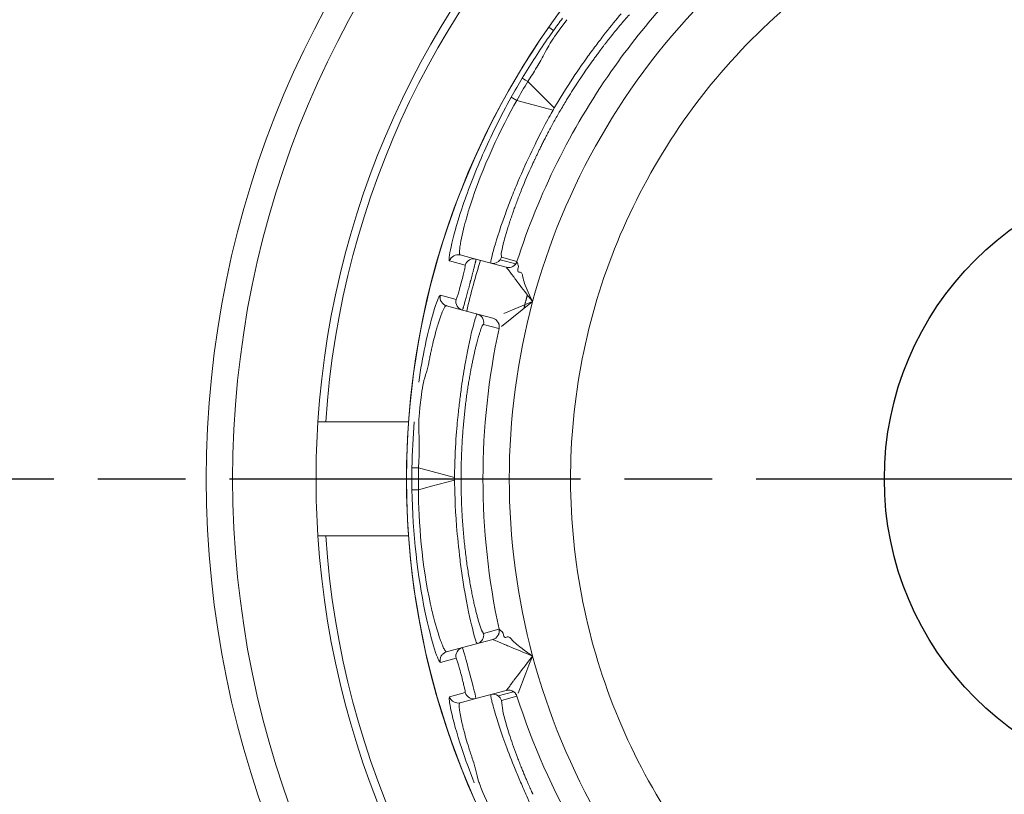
# Model space of a CAD drawing. Extents: x 0 to 283, y 0 to 196.
# Tile 18 of 30: x 225.66 to 231.27, y 93.75 to 98.16. Entities that reach past the tile are written whole.
import ezdxf

# ---------------------------------------------------------------- set-up
doc = ezdxf.new("R2010")
doc.units = 0
doc.linetypes.add('CENTER', pattern=[12, 8, -1, 2, -1])
doc.layers.get('0').update_dxf_attribs({"linetype": 'CONTINUOUS'})
doc.layers.get('DEFPOINTS').update_dxf_attribs({"linetype": 'CONTINUOUS'})
doc.layers.add('CTR', color=7, linetype='CENTER')
doc.layers.add('DIM', color=7, linetype='CONTINUOUS')
doc.layers.add('TANGENT EDGES', color=7, linetype='CONTINUOUS', lineweight=0)
doc.layers.add('VISIBLE', color=255, linetype='CONTINUOUS', lineweight=0)
doc.styles.add('SANSSERIF', font='sanss___.ttf')
doc.dimstyles.new('ISO-25', dxfattribs={"dimtxt": 2.5, "dimasz": 2.5, "dimexe": 1.25, "dimexo": 1, "dimgap": 0.6, "dimtad": 1, "dimdec": 1, "dimzin": 9, "dimdsep": 46, "dimtxsty": 'SANSSERIF', "dimcen": 0.75, "dimadec": 1, "dimazin": 0, "dimtfac": 1, "dimtdec": 1, "dimtmove": 0, "dimatfit": 3, "dimfxl": 1, "dimarcsym": 0})
doc.dimstyles.new('ISO-25$0', dxfattribs={"dimtxt": 2.5, "dimasz": 2.5, "dimexe": 1.25, "dimexo": 1, "dimgap": 0.6, "dimtad": 1, "dimdec": 1, "dimzin": 9, "dimdsep": 46, "dimtxsty": 'SANSSERIF', "dimcen": 0.75, "dimadec": 1, "dimazin": 0, "dimtfac": 1, "dimtdec": 1, "dimtmove": 0, "dimatfit": 3, "dimfxl": 1, "dimarcsym": 0})

# ---------------------------------------------------------------- blocks, each defined once
blk = doc.blocks.new('*D21')
at = {"layer": 'DEFPOINTS', "color": 0, "transparency": 16777216}
for p in [(236.8482, 108.7974), (172.7232, 80.2974), (207.8596, 80.2974)]:
    blk.add_point(p, dxfattribs=at)
at = {"layer": 'DIM', "color": 0, "lineweight": -2, "transparency": 16777216}
for p, q in [((234.8482, 108.7974), (170.2232, 108.7974)), ((172.7232, 103.7974), (172.7232, 85.2974)), ((205.8596, 80.2974), (170.2232, 80.2974))]:
    blk.add_line(p, q, dxfattribs=at)
at = {"layer": 'DIM', "color": 0, "transparency": 16777216}
for points in [[(171.8898, 103.7974), (173.5565, 103.7974), (172.7232, 108.7974)], [(171.8898, 85.2974), (173.5565, 85.2974), (172.7232, 80.2974)]]:
    blk.add_solid(points, dxfattribs=at)
at = {"layer": 'DIM', "color": 0, "transparency": 16777216, "insert": (168.9477, 94.5474), "char_height": 5, "attachment_point": 5, "rotation": 90, "style": 'SANSSERIF'}
blk.add_mtext('57', dxfattribs=at)
blk = doc.blocks.new('*D33')
at = {"color": 0, "lineweight": -2, "transparency": 16777216}
for p, q in [((236.1664, 105.4627), (237.9632, 110.1286)), ((234.3696, 100.7967), (230.3268, 90.2982)), ((215.3142, 51.3134), (228.53, 85.6322))]:
    blk.add_line(p, q, dxfattribs=at)
at = {"color": 0, "transparency": 16777216}
for points in [[(235.3887, 105.7621), (236.9441, 105.1632), (234.3696, 100.7967)], [(227.7523, 85.9317), (229.3076, 85.3327), (230.3268, 90.2982)]]:
    blk.add_solid(points, dxfattribs=at)
at = {"layer": 'DEFPOINTS', "color": 0, "transparency": 16777216}
for p in [(234.3696, 100.7967), (230.3268, 90.2982)]:
    blk.add_point(p, dxfattribs=at)
at = {"color": 0, "transparency": 16777216, "insert": (215.4553, 62.2907), "char_height": 5, "attachment_point": 5, "rotation": 68.939, "style": 'SANSSERIF'}
blk.add_mtext('∅22.5', dxfattribs=at)

msp = doc.modelspace()

# ---------------------------------------------------------------- linework, layer by layer
msp.add_circle((232.3482, 95.5462), 1.7627)
at = {"layer": 'CTR', "ltscale": 0.25}
msp.add_line((220.855, 95.5474), (243.8414, 95.5474), dxfattribs=at)
at = {"layer": 'TANGENT EDGES'}
for p, q in [((228.7012, 98.101), (228.6744, 98.1198)), ((228.7051, 97.6589), (228.5544, 97.8096)), ((228.4604, 97.7209), (228.4922, 97.7019)), ((228.4922, 97.7019), (228.698, 97.6467)), ((228.7051, 97.6589), (228.698, 97.6467)), ((228.4045, 96.8087), (228.4035, 96.8298)), ((228.4045, 96.8087), (228.4926, 96.7851)), ((228.1089, 96.7883), (228.1984, 96.7638)), ((228.3978, 96.7953), (228.4859, 96.7717)), ((228.1461, 96.5689), (228.0564, 96.5924)), ((228.3903, 96.4034), (228.3022, 96.427)), ((227.9316, 95.6096), (228.1374, 95.5545)), ((227.8632, 95.5474), (227.8634, 95.5474)), ((228.0061, 95.5052), (228.1374, 95.5404)), ((228.1374, 95.5545), (228.1374, 95.5404)), ((228.1744, 95.5544), (228.1744, 95.5405)), ((228.299, 95.5474), (228.449, 95.5474)), ((227.9316, 95.4852), (228.0061, 95.5052)), ((228.274, 94.7372), (228.291, 94.6862)), ((228.3022, 94.6678), (228.3903, 94.6914)), ((228.3906, 94.6914), (228.3903, 94.6914)), ((228.3547, 94.6326), (228.3544, 94.6326)), ((228.0564, 94.5024), (228.1461, 94.5259)), ((228.1984, 94.331), (228.1089, 94.3065)), ((228.3856, 94.3118), (228.4737, 94.3355)), ((228.4321, 94.3428), (228.4323, 94.343))]:
    msp.add_line(p, q, dxfattribs=at)
for centre, radius, start, end in [((232.3482, 95.5474), 4.9555, 90, 176.2396), ((232.3482, 95.5474), 4.4848, 0, 145), ((232.3482, 95.5474), 3.8992, 135, 165), ((232.3482, 95.5474), 4.0491, 137.7949, 145), ((232.3482, 95.5474), 4.4848, 145, 180), ((232.3482, 95.5474), 4.0491, 145, 162.2051), ((232.3482, 95.5474), 4.1737, 149.9045, 150.0956), ((228.3569, 96.824), 0.05, 255.0123, 324.9713), ((228.445, 96.8003), 0.05, 255, 325), ((228.4452, 96.8002), 0.05, 255, 342.1871), ((228.445, 96.8003), 0.05, 325, 342.2136), ((228.105, 96.5808), 0.05, 166.6289, 254.9599), ((232.3482, 95.5474), 3.8992, 165, 180), ((228.2534, 96.4376), 0.05, 347.7462, 74.9989), ((228.3415, 96.414), 0.05, 347.7863, 75), ((232.3482, 95.5474), 4.0491, 167.7949, 180), ((232.3482, 95.5474), 4.4848, 180, 325), ((232.3482, 95.5474), 4.0491, 180, 192.2051), ((232.3482, 95.5474), 3.8992, 180, 195), ((232.3482, 95.5474), 4.9555, 183.7604, 270), ((228.3415, 94.6809), 0.05, 285, 12.2035), ((228.3417, 94.6808), 0.05, 285, 12.1871), ((228.2533, 94.6573), 0.05, 285.0157, 359.9623), ((228.1946, 94.538), 0.05, 105, 193.9748), ((232.3482, 95.5474), 3.8992, 195, 225), ((228.2464, 94.3448), 0.05, 196.0252, 285), ((228.445, 94.2945), 0.05, 55, 104.9999), ((228.4452, 94.2947), 0.05, 17.7949, 105), ((228.445, 94.2945), 0.05, 17.766, 55), ((228.1568, 94.3208), 0.05, 196.6289, 284.9599)]:
    msp.add_arc(centre, radius, start, end, dxfattribs=at)
for centre, major_axis, ratio, start_param, end_param in [((228.7699, 97.5647), (-0.5148, -0.7484), 0.100375, -2.487587, -2.351058), ((232.0483, 95.7206), (-2.1072, -3.6497), 0.965926, -1.585559, -1.556034), ((228.5651, 97.8022), (-0.0427, 0.026), 0.015514, -1.30897, -0.033518), ((228.8942, 97.5565), (-0.3793, -0.6517), 0.235943, -1.661147, -1.562096), ((228.8165, 97.6109), (-0.3889, -0.7858), 0.114498, -0.808968, -0.758541), ((227.9445, 95.6094), (-0.05, 0.0005), 0.002598, -1.309003, -0.03403), ((232.0019, 95.5474), (0, -4.2143), 0.965926, -1.585552, -1.556027)]:
    msp.add_ellipse(centre, major_axis=major_axis, ratio=ratio, start_param=start_param, end_param=end_param, dxfattribs=at)
for points, knots in [([(228.1697, 96.8223), (228.1689, 96.8226), (228.1677, 96.8231), (228.1663, 96.8275), (228.1659, 96.8295), (228.1656, 96.834), (228.1655, 96.8358), (228.1655, 96.8399), (228.1656, 96.8434), (228.1661, 96.8511), (228.1668, 96.8588), (228.1687, 96.8729), (228.1698, 96.8805), (228.1712, 96.8891), (228.1722, 96.8951), (228.1724, 96.8961), (228.1814, 96.9448), (228.1942, 96.9941), (228.21, 97.0504), (228.2147, 97.0663), (228.2202, 97.0844), (228.2218, 97.0894), (228.2236, 97.0954), (228.2242, 97.0971), (228.2251, 97.1), (228.2237, 97.0955), (228.2922, 97.314), (228.4051, 97.5516), (228.4922, 97.7019)], [0, 0, 0, 0, 0.0625, 0.0625, 0.09375, 0.09375, 0.109375, 0.109375, 0.125, 0.125, 0.1875, 0.1875, 0.21875, 0.234375, 0.234375, 0.25, 0.25, 0.375, 0.375, 0.4375, 0.4375, 0.46875, 0.46875, 0.484375, 0.484375, 0.5, 0.5, 1, 1, 1, 1]), ([(228.698, 97.6467), (228.6709, 97.5989), (228.6275, 97.5193), (228.5515, 97.3603), (228.5245, 97.3009), (228.4848, 97.2069), (228.4717, 97.1748), (228.4527, 97.1266), (228.4465, 97.1105), (228.4345, 97.0785), (228.4269, 97.0577), (228.3611, 96.8742), (228.3391, 96.7769), (228.3439, 96.7756)], [0, 0, 0, 0, 0.25, 0.25, 0.375, 0.375, 0.4375, 0.4375, 0.46875, 0.46875, 0.5, 0.5, 1, 1, 1, 1]), ([(228.4144, 96.8831), (228.4175, 96.8958), (228.4213, 96.91), (228.4258, 96.9258), (228.428, 96.9336), (228.4304, 96.9419), (228.433, 96.9505), (228.4355, 96.9591), (228.4383, 96.9681), (228.4412, 96.9775), (228.4426, 96.9821), (228.4441, 96.9869), (228.4457, 96.9918), (228.4472, 96.9966), (228.4488, 97.0016), (228.4505, 97.0066), (228.4521, 97.0116), (228.4538, 97.0168), (228.4555, 97.022), (228.4572, 97.0272), (228.459, 97.0325), (228.4608, 97.0379), (228.4645, 97.0486), (228.4683, 97.0597), (228.4724, 97.0712)], [-0.75, -0.75, -0.75, -0.75, -0.6785714, -0.6785714, -0.6785714, -0.6428571, -0.6428571, -0.6428571, -0.6071429, -0.6071429, -0.6071429, -0.5892857, -0.5892857, -0.5892857, -0.5714286, -0.5714286, -0.5714286, -0.5535714, -0.5535714, -0.5535714, -0.5357143, -0.5357143, -0.5357143, -0.5, -0.5, -0.5, -0.5]), ([(227.9767, 96.1544), (227.9793, 96.1632), (227.9819, 96.1727), (227.9856, 96.1876), (227.9868, 96.1926), (227.9892, 96.203), (227.9912, 96.213), (227.9917, 96.2152), (227.9928, 96.2211), (227.9957, 96.2361), (227.9969, 96.2421), (227.9997, 96.256), (228.0022, 96.2681), (228.0068, 96.2901), (228.0118, 96.3118), (228.0202, 96.346), (228.0247, 96.3633), (228.0318, 96.389), (228.0342, 96.3975), (228.0379, 96.4101), (228.0392, 96.4142), (228.0417, 96.4224), (228.0419, 96.423), (228.0822, 96.5503), (228.0898, 96.5332), (228.0921, 96.5325)], [0.4375, 0.4375, 0.4375, 0.4375, 0.46875, 0.46875, 0.484375, 0.484375, 0.5, 0.5, 0.53125, 0.53125, 0.546875, 0.546875, 0.5625, 0.5625, 0.625, 0.625, 0.6875, 0.6875, 0.71875, 0.71875, 0.734375, 0.734375, 0.75, 0.75, 0.9999558, 0.9999558, 0.9999558, 0.9999558]), ([(228.2663, 96.4859), (228.2659, 96.486), (228.2653, 96.4859), (228.2635, 96.4826), (228.2627, 96.481), (228.2612, 96.4771), (228.2606, 96.4756), (228.2593, 96.472), (228.2582, 96.4688), (228.2542, 96.4565), (228.2484, 96.4367), (228.2304, 96.3676), (228.2145, 96.2968), (228.1915, 96.1686), (228.1838, 96.1213), (228.1732, 96.0451), (228.168, 96.0056), (228.1632, 95.9645), (228.16, 95.9367), (228.1579, 95.9164), (228.1505, 95.8445), (228.139, 95.7289), (228.1374, 95.5545)], [0, 0, 0, 0, 0.0625, 0.0625, 0.09375, 0.09375, 0.109375, 0.109375, 0.125, 0.125, 0.25, 0.25, 0.5, 0.5, 0.625, 0.625, 0.6875, 0.71875, 0.71875, 0.75, 0.75, 1, 1, 1, 1]), ([(228.3022, 96.427), (228.3008, 96.4269), (228.299, 96.425), (228.2969, 96.4213), (228.2958, 96.4194), (228.2946, 96.4171), (228.2934, 96.4143), (228.2921, 96.4115), (228.2908, 96.4083), (228.2894, 96.4046), (228.2879, 96.4009), (228.2864, 96.3967), (228.2848, 96.392), (228.2832, 96.3874), (228.2815, 96.3823), (228.2798, 96.3767), (228.278, 96.3711), (228.2762, 96.3651), (228.2743, 96.3586)], [0, 0, 0, 0, 0.0714286, 0.0714286, 0.0714286, 0.1071429, 0.1071429, 0.1071429, 0.1428571, 0.1428571, 0.1428571, 0.1785714, 0.1785714, 0.1785714, 0.2142857, 0.2142857, 0.2142857, 0.25, 0.25, 0.25, 0.25]), ([(228.1374, 95.5404), (228.1378, 95.4854), (228.14, 95.3948), (228.1537, 95.2191), (228.1601, 95.1541), (228.1726, 95.0529), (228.1773, 95.0185), (228.185, 94.9673), (228.1877, 94.9502), (228.1933, 94.9165), (228.1971, 94.8947), (228.2319, 94.7029), (228.2615, 94.6077), (228.2663, 94.609)], [0, 0, 0, 0, 0.25, 0.25, 0.375, 0.375, 0.4375, 0.4375, 0.46875, 0.46875, 0.5, 0.5, 1, 1, 1, 1]), ([(228.0921, 94.5623), (228.0912, 94.5621), (228.0899, 94.562), (228.0866, 94.565), (228.0852, 94.5666), (228.0826, 94.5704), (228.0817, 94.5718), (228.0797, 94.5754), (228.078, 94.5785), (228.0745, 94.5854), (228.0713, 94.5924), (228.0659, 94.6055), (228.063, 94.6127), (228.06, 94.6209), (228.0579, 94.6266), (228.0575, 94.6275), (228.0409, 94.6742), (228.0273, 94.7233), (228.0129, 94.7799), (228.0091, 94.7961), (228.0048, 94.8145), (228.0036, 94.8196), (228.0022, 94.8257), (228.0018, 94.8275), (228.0012, 94.8305), (228.0022, 94.8259), (227.9523, 95.0494), (227.9313, 95.3115), (227.9316, 95.4852)], [0, 0, 0, 0, 0.0625, 0.0625, 0.09375, 0.09375, 0.109375, 0.109375, 0.125, 0.125, 0.1875, 0.1875, 0.21875, 0.234375, 0.234375, 0.25, 0.25, 0.375, 0.375, 0.4375, 0.4375, 0.46875, 0.46875, 0.484375, 0.484375, 0.5, 0.5, 1, 1, 1, 1]), ([(228.0921, 94.5623), (228.0842, 94.5602), (228.0726, 94.5534), (228.0609, 94.5397), (228.0559, 94.526), (228.055, 94.5168), (228.055, 94.514)], [-0.0000019, -0.0000019, -0.0000019, -0.0000019, 0.2504753, 0.5052864, 0.7600976, 0.8652535, 0.8652535, 0.8652535, 0.8652535]), ([(228.2589, 93.8873), (228.2568, 93.8963), (228.2543, 93.9058), (228.25, 93.9205), (228.2485, 93.9255), (228.2453, 93.9357), (228.2422, 93.9454), (228.2415, 93.9475), (228.2395, 93.9532), (228.2345, 93.9676), (228.2325, 93.9734), (228.228, 93.9868), (228.2241, 93.9985), (228.2171, 94.0199), (228.2106, 94.0412), (228.2008, 94.075), (228.196, 94.0923), (228.1893, 94.1181), (228.1872, 94.1267), (228.1841, 94.1394), (228.1831, 94.1436), (228.1812, 94.152), (228.181, 94.1525), (228.1523, 94.283), (228.1675, 94.2719), (228.1697, 94.2725)], [0.4375, 0.4375, 0.4375, 0.4375, 0.46875, 0.46875, 0.484375, 0.484375, 0.5, 0.5, 0.53125, 0.53125, 0.546875, 0.546875, 0.5625, 0.5625, 0.625, 0.625, 0.6875, 0.6875, 0.71875, 0.71875, 0.734375, 0.734375, 0.75, 0.75, 0.9999558, 0.9999558, 0.9999558, 0.9999558])]:
    msp.add_open_spline(points, degree=3, knots=knots, dxfattribs=at)
for points in [[(228.1791, 97.0856), (228.1486, 96.993), (228.1287, 96.9198), (228.1176, 96.8692)], [(228.1176, 96.8692), (228.1065, 96.8184), (228.1041, 96.7903), (228.1089, 96.7883)], [(228.1089, 96.7883), (228.1163, 96.813), (228.1449, 96.829), (228.1697, 96.8223)], [(227.9685, 94.7949), (227.9885, 94.6995), (228.0078, 94.6262), (228.0235, 94.5768)], [(228.0235, 94.5768), (228.0393, 94.5272), (228.0513, 94.5018), (228.0564, 94.5024)]]:
    msp.add_open_spline(points, degree=3, dxfattribs=at)
at = {"layer": 'VISIBLE'}
for p, q in [((228.7336, 98.1027), (228.7775, 98.1616)), ((228.7012, 98.101), (228.6755, 98.0648)), ((228.1697, 96.8223), (228.2593, 96.7983)), ((228.2593, 96.7983), (228.4321, 96.752)), ((228.4323, 96.7519), (228.4321, 96.752)), ((228.4928, 96.7849), (228.4926, 96.7851)), ((228.4968, 96.7708), (228.4928, 96.7849)), ((228.4982, 96.7678), (228.4968, 96.7708)), ((228.5003, 96.7649), (228.4982, 96.7678)), ((228.4984, 96.7431), (228.5012, 96.7539)), ((228.5012, 96.7539), (228.5003, 96.7649)), ((228.5116, 96.7236), (228.5039, 96.7249)), ((228.5179, 96.7198), (228.5116, 96.7236)), ((228.1571, 96.5997), (228.1461, 96.5689)), ((228.5649, 96.5932), (228.557, 96.6108)), ((228.5818, 96.5566), (228.5649, 96.5932)), ((228.0921, 96.5326), (228.092, 96.5326)), ((228.0921, 96.5325), (228.0921, 96.5325)), ((228.0921, 96.5325), (228.1817, 96.5085)), ((228.4043, 96.4153), (228.5818, 96.5566)), ((228.5818, 96.5566), (228.4182, 96.4889)), ((228.1817, 96.5085), (228.3544, 96.4623)), ((228.3544, 96.4623), (228.3547, 96.4623)), ((228.3903, 96.4034), (228.3906, 96.4035)), ((227.9402, 95.9531), (227.9488, 96.026)), ((227.3588, 95.8724), (227.3706, 95.8724)), ((227.3706, 95.8724), (227.4034, 95.8724)), ((227.4034, 95.8724), (227.875, 95.8724)), ((227.9316, 95.4852), (227.8945, 95.4854)), ((227.4034, 95.2224), (227.3588, 95.2224)), ((227.875, 95.2224), (227.4034, 95.2224)), ((228.291, 94.6862), (228.3022, 94.6678)), ((228.4011, 94.6812), (228.3906, 94.6914)), ((228.4039, 94.6793), (228.4011, 94.6812)), ((228.407, 94.6779), (228.4039, 94.6793)), ((228.4134, 94.6688), (228.407, 94.6779)), ((228.4164, 94.658), (228.4134, 94.6688)), ((228.3544, 94.6326), (228.1817, 94.5863)), ((228.4375, 94.6477), (228.4302, 94.645)), ((228.4449, 94.6476), (228.4375, 94.6477)), ((228.0921, 94.5623), (228.1817, 94.5863)), ((228.5818, 94.5382), (228.5332, 94.5727)), ((228.1462, 94.5261), (228.1553, 94.5007)), ((228.561, 94.4859), (228.5818, 94.5382)), ((228.5433, 94.4408), (228.561, 94.4859)), ((228.4987, 94.3271), (228.5433, 94.4408)), ((228.2593, 94.2965), (228.4321, 94.3428)), ((228.1697, 94.2725), (228.2593, 94.2965)), ((228.4926, 94.3098), (228.4045, 94.2861)), ((228.4138, 94.2142), (228.4045, 94.2861)), ((228.4926, 94.3098), (228.4928, 94.31)), ((228.1697, 94.2725), (228.1697, 94.2725)), ((228.4367, 94.132), (228.4138, 94.2142)), ((228.328, 93.6948), (228.2989, 93.7622))]:
    msp.add_line(p, q, dxfattribs=at)
for radius in [5.625, 5.475]:
    msp.add_circle((232.3482, 95.5474), radius, dxfattribs=at)
for centre, radius, start, end in [((232.3482, 95.5474), 5, 90, 176.2731), ((232.3482, 95.5474), 4.485, 0, 180), ((232.3429, 95.5542), 3.5415, 122.4864, 133.7636), ((232.3417, 95.553), 3.5415, 133.7364, 145.0136), ((232.3563, 95.5426), 4.4635, 149.199, 150.7904), ((232.3407, 95.5516), 3.5415, 144.9864, 156.2636), ((232.34, 95.5501), 3.5415, 156.2364, 167.5136), ((228.2464, 96.75), 0.05, 75, 163.9748), ((228.3575, 96.8236), 0.0493, 324.9242, 342.4094), ((232.3482, 95.5474), 4.25, 162.9774, 164.9125), ((232.339, 95.549), 4.2408, 164.9008, 167.0155), ((228.1946, 96.5568), 0.05, 166.0249, 255), ((228.3417, 96.414), 0.05, 347.7949, 75), ((232.3397, 95.5484), 3.5415, 167.4864, 178.7636), ((232.3482, 95.5474), 5, 176.2731, 183.7269), ((232.3396, 95.5468), 3.5415, 178.7364, 190.0136), ((232.3485, 95.5474), 4.4544, 179.1967, 180), ((232.3482, 95.5474), 4.485, 180, 0), ((232.3567, 95.5474), 4.4626, 180, 180.7967), ((232.3482, 95.5474), 5, 183.7269, 270), ((232.3399, 95.5451), 3.5415, 189.9864, 201.2636), ((228.2535, 94.6572), 0.0498, 0.0597, 12.2873), ((228.1032, 94.514), 0.0482, 180, 193.884), ((228.3569, 94.2709), 0.05, 55.0001, 105.0148), ((228.3568, 94.2709), 0.0501, 17.7883, 54.954), ((232.3482, 95.5474), 4.0491, 197.7949, 222.2051), ((232.3405, 95.5435), 3.5415, 201.2364, 212.5136)]:
    msp.add_arc(centre, radius, start, end, dxfattribs=at)
for centre, major_axis, ratio, start_param, end_param in [((228.8602, 97.6139), (-0.3827, -0.6254), 0.164305, -2.015082, -1.943965), ((228.8825, 97.5439), (-0.4428, -0.748), 0.201562, -1.945035, -1.81988), ((228.896, 97.5491), (-0.4141, -0.7087), 0.223388, -1.821945, -1.793509), ((228.896, 97.5491), (-0.4141, -0.7087), 0.223388, -1.793509, -1.66011), ((228.8483, 97.5673), (-0.4017, -0.7412), 0.161988, -1.16458, -0.958963), ((228.8201, 97.5767), (-0.3839, -0.7423), 0.133705, -0.962803, -0.859634), ((228.8131, 97.5818), (-0.3795, -0.7462), 0.125762, -0.860083, -0.808097), ((228.7476, 97.756), (-0.3425, -0.9466), 0.043389, -0.381732, -0.192908), ((228.1737, 96.6703), (0.0247, 0.0934), 0.033351, -0.762043, -0.375301), ((228.1717, 96.6676), (0.0258, 0.0964), 0.044788, -1.542071, -1.147399), ((228.1725, 96.6644), (0.0265, 0.1019), 0.029173, -1.14064, -0.765411), ((228.1713, 96.6665), (0.027, 0.1009), 0.043834, 4.323113, 4.751381), ((228.1717, 96.6628), (0.0251, 0.0924), 0.03436, 3.96988, 4.325416), ((228.8044, 93.4283), (0.3891, -0.8544), 0.085523, -2.576395, -2.37617)]:
    msp.add_ellipse(centre, major_axis=major_axis, ratio=ratio, start_param=start_param, end_param=end_param, dxfattribs=at)
for points in [[(228.752, 98.17), (228.7352, 98.1477), (228.7182, 98.1247), (228.7012, 98.101)], [(228.6755, 98.0648), (228.6225, 97.9893), (228.5714, 97.9104), (228.5224, 97.8282)], [(228.6484, 97.966), (228.6702, 98.0076), (228.6799, 98.0243), (228.6891, 98.0388)], [(228.8972, 97.9533), (228.8643, 97.9078), (228.7964, 97.8141), (228.7051, 97.6589)], [(228.5544, 97.8096), (228.5727, 97.837), (228.5896, 97.8633), (228.6049, 97.8887)], [(228.4604, 97.7209), (228.3991, 97.6112), (228.3441, 97.4991), (228.2969, 97.3913)], [(228.2969, 97.3913), (228.2494, 97.2828), (228.2096, 97.1786), (228.1791, 97.0856)], [(228.5039, 96.7249), (228.4952, 96.7256), (228.4962, 96.7341), (228.4984, 96.7431)], [(228.5248, 96.7031), (228.5231, 96.7114), (228.521, 96.7165), (228.5179, 96.7198)], [(228.5364, 96.6604), (228.5323, 96.6715), (228.5282, 96.6859), (228.5248, 96.7031)], [(228.557, 96.6108), (228.5495, 96.6271), (228.5405, 96.6493), (228.5364, 96.6604)], [(228.0564, 96.5924), (228.0461, 96.5936), (228.0074, 96.4853), (227.9691, 96.3025)], [(227.9691, 96.3025), (227.9562, 96.2411), (227.944, 96.1719), (227.9333, 96.0973)], [(227.9595, 96.0942), (227.9632, 96.1096), (227.9714, 96.1367), (227.9767, 96.1544)], [(227.9488, 96.026), (227.9522, 96.0528), (227.9561, 96.0794), (227.9595, 96.0942)], [(227.9077, 95.8722), (227.9005, 95.7872), (227.8958, 95.6989), (227.8945, 95.6099)], [(227.9348, 95.7921), (227.9329, 95.8389), (227.933, 95.8583), (227.9336, 95.8755)], [(227.9316, 95.6096), (227.9337, 95.6425), (227.9352, 95.6737), (227.9358, 95.7034)], [(227.8945, 95.4854), (227.898, 95.2342), (227.9286, 94.9861), (227.9685, 94.7949)], [(228.4302, 94.645), (228.4223, 94.6412), (228.4189, 94.6492), (228.4164, 94.658)], [(228.4592, 94.6365), (228.4536, 94.6429), (228.4492, 94.6463), (228.4449, 94.6476)], [(228.4906, 94.6054), (228.4815, 94.613), (228.4707, 94.6234), (228.4592, 94.6365)], [(228.5332, 94.5727), (228.5186, 94.5831), (228.4997, 94.5978), (228.4906, 94.6054)], [(228.1924, 94.3631), (228.1967, 94.3445), (228.1993, 94.3317), (228.1984, 94.331)], [(228.1089, 94.3065), (228.1042, 94.3044), (228.1069, 94.2753), (228.1181, 94.2245)], [(228.1181, 94.2245), (228.1293, 94.1735), (228.1491, 94.1007), (228.1782, 94.0117)], [(228.1782, 94.0117), (228.1977, 93.9524), (228.2215, 93.8868), (228.2494, 93.8172)], [(228.2741, 93.8266), (228.2695, 93.8418), (228.2632, 93.8693), (228.2589, 93.8873)], [(228.2989, 93.7622), (228.2885, 93.7871), (228.2785, 93.8121), (228.2741, 93.8266)]]:
    msp.add_open_spline(points, degree=3, dxfattribs=at)
for points, knots in [([(229.0861, 98.1959), (229.0581, 98.1627), (229.0277, 98.1253), (228.98, 98.0642), (228.9557, 98.0324), (228.9308, 97.999), (228.9141, 97.9764), (228.9014, 97.9589), (228.8972, 97.9533)], [0.5, 0.5, 0.5, 0.5, 0.625, 0.625, 0.6875, 0.71875, 0.71875, 0.75, 0.75, 0.75, 0.75]), ([(228.6891, 98.0388), (228.6937, 98.0461), (228.6997, 98.0552), (228.7146, 98.0766), (228.7295, 98.0971), (228.7336, 98.1027)], [0.18750003, 0.18750003, 0.18750003, 0.18750003, 0.21875, 0.21875, 0.25000002, 0.25000002, 0.25000002, 0.25000002]), ([(228.932, 97.9395), (228.9358, 97.9448), (228.9402, 97.9508), (228.945, 97.9574), (228.9475, 97.9608), (228.95, 97.9642), (228.9527, 97.9678), (228.9554, 97.9714), (228.9581, 97.9752), (228.961, 97.9791), (228.9639, 97.983), (228.967, 97.987), (228.9701, 97.9912), (228.9732, 97.9953), (228.9765, 97.9996), (228.9798, 98.004), (228.9832, 98.0085), (228.9866, 98.013), (228.9902, 98.0177), (228.9938, 98.0223), (228.9975, 98.0271), (229.0012, 98.032), (229.005, 98.0368), (229.0089, 98.0418), (229.0129, 98.0469), (229.0168, 98.052), (229.0209, 98.0571), (229.0251, 98.0623), (229.0334, 98.0728), (229.042, 98.0836), (229.051, 98.0946), (229.0599, 98.1056), (229.0692, 98.1167), (229.0786, 98.1279)], [0.0000785, 0.0000785, 0.0000785, 0.0000785, 0.0357143, 0.0357143, 0.0357143, 0.0535714, 0.0535714, 0.0535714, 0.0714286, 0.0714286, 0.0714286, 0.0892857, 0.0892857, 0.0892857, 0.1071429, 0.1071429, 0.1071429, 0.125, 0.125, 0.125, 0.1428571, 0.1428571, 0.1428571, 0.1607143, 0.1607143, 0.1607143, 0.1785714, 0.1785714, 0.1785714, 0.2142857, 0.2142857, 0.2142857, 0.25, 0.25, 0.25, 0.25]), ([(228.6049, 97.8887), (228.6053, 97.8893), (228.6057, 97.89), (228.6139, 97.9036), (228.6213, 97.9164), (228.6354, 97.9416), (228.6375, 97.9453), (228.6484, 97.966)], [0.06098538, 0.06098538, 0.06098538, 0.06098538, 0.0625, 0.0625, 0.09375, 0.09375, 0.125, 0.125, 0.125, 0.125]), ([(228.5793, 97.3342), (228.5808, 97.3374), (228.5823, 97.3408), (228.584, 97.3445), (228.5849, 97.3463), (228.5858, 97.3482), (228.5867, 97.3502), (228.5876, 97.3522), (228.5885, 97.3542), (228.5895, 97.3563), (228.5905, 97.3584), (228.5915, 97.3606), (228.5926, 97.3629), (228.5936, 97.3651), (228.5947, 97.3674), (228.5958, 97.3698), (228.598, 97.3746), (228.6004, 97.3796), (228.6029, 97.3849), (228.6055, 97.3902), (228.6081, 97.3958), (228.6109, 97.4017), (228.6138, 97.4076), (228.6167, 97.4137), (228.6199, 97.4201), (228.623, 97.4266), (228.6263, 97.4333), (228.6298, 97.4403), (228.6332, 97.4473), (228.6369, 97.4545), (228.6407, 97.4621), (228.6445, 97.4696), (228.6485, 97.4775), (228.6526, 97.4856), (228.6568, 97.4937), (228.6612, 97.5021), (228.6657, 97.5108), (228.6703, 97.5195), (228.675, 97.5285), (228.6799, 97.5377), (228.6849, 97.547), (228.69, 97.5565), (228.6954, 97.5663), (228.7061, 97.5859), (228.7177, 97.6066), (228.7301, 97.6283)], [-0.25, -0.25, -0.25, -0.25, -0.2321429, -0.2321429, -0.2321429, -0.2232143, -0.2232143, -0.2232143, -0.2142857, -0.2142857, -0.2142857, -0.2053571, -0.2053571, -0.2053571, -0.1964286, -0.1964286, -0.1964286, -0.1785714, -0.1785714, -0.1785714, -0.1607143, -0.1607143, -0.1607143, -0.1428571, -0.1428571, -0.1428571, -0.125, -0.125, -0.125, -0.1071429, -0.1071429, -0.1071429, -0.0892857, -0.0892857, -0.0892857, -0.0714286, -0.0714286, -0.0714286, -0.0535714, -0.0535714, -0.0535714, -0.0357143, -0.0357143, -0.0357143, 0, 0, 0, 0]), ([(228.1817, 96.5086), (228.182, 96.5086), (228.1827, 96.5099), (228.1837, 96.5127), (228.1842, 96.5141), (228.1848, 96.5158), (228.1854, 96.5178), (228.1858, 96.5188), (228.1861, 96.5199), (228.1865, 96.521), (228.1868, 96.5222), (228.1872, 96.5234), (228.1876, 96.5247), (228.1884, 96.5273), (228.1893, 96.5301), (228.1902, 96.5332), (228.1911, 96.5363), (228.1921, 96.5397), (228.1932, 96.5432), (228.1942, 96.5468), (228.1953, 96.5506), (228.1964, 96.5546), (228.1975, 96.5585), (228.1987, 96.5627), (228.1999, 96.567), (228.2011, 96.5713), (228.2023, 96.5758), (228.2036, 96.5805), (228.2049, 96.5851), (228.2062, 96.5898), (228.2075, 96.5947), (228.2088, 96.5996), (228.2102, 96.6045), (228.2115, 96.6096), (228.2129, 96.6146), (228.2142, 96.6198), (228.2156, 96.6249), (228.217, 96.6301), (228.2184, 96.6353), (228.2198, 96.6406), (228.2205, 96.6432), (228.2211, 96.6459), (228.2218, 96.6485), (228.2225, 96.6511), (228.2232, 96.6538), (228.2239, 96.6564), (228.2241, 96.6571), (228.2243, 96.6578), (228.2245, 96.6585), (228.2246, 96.6593), (228.2248, 96.66), (228.225, 96.6608), (228.2252, 96.6616), (228.2255, 96.6624), (228.2257, 96.6632), (228.2259, 96.664), (228.2261, 96.6649), (228.2263, 96.6657), (228.2268, 96.6675), (228.2273, 96.6693), (228.2278, 96.6712), (228.2283, 96.6731), (228.2288, 96.6751), (228.2294, 96.6772), (228.2305, 96.6814), (228.2317, 96.6859), (228.2329, 96.6907), (228.2336, 96.6931), (228.2342, 96.6955), (228.2349, 96.6981), (228.2355, 96.7006), (228.2362, 96.7032), (228.2369, 96.7059), (228.2376, 96.7086), (228.2384, 96.7113), (228.2391, 96.7141), (228.2398, 96.7168), (228.2405, 96.7197), (228.2413, 96.7225), (228.242, 96.7254), (228.2428, 96.7283), (228.2435, 96.7312), (228.2443, 96.7341), (228.2451, 96.737), (228.2458, 96.7399), (228.2473, 96.7458), (228.2488, 96.7517), (228.2503, 96.7574), (228.2511, 96.7606), (228.2518, 96.7636), (228.2525, 96.7663), (228.2532, 96.769), (228.2538, 96.7715), (228.2544, 96.7738), (228.2549, 96.7761), (228.2554, 96.7781), (228.2559, 96.78), (228.2563, 96.7819), (228.2567, 96.7835), (228.257, 96.785), (228.2574, 96.7865), (228.2577, 96.7878), (228.2579, 96.789), (228.2582, 96.7901), (228.2584, 96.7911), (228.2585, 96.792), (228.2589, 96.7937), (228.2591, 96.795), (228.2593, 96.7958), (228.2593, 96.7963), (228.2594, 96.7966), (228.2594, 96.7969), (228.2594, 96.7972), (228.2595, 96.7974), (228.2595, 96.7976), (228.2595, 96.7978), (228.2595, 96.7979), (228.2595, 96.798), (228.2594, 96.7981), (228.2594, 96.7981), (228.2594, 96.7982), (228.2594, 96.7982), (228.2594, 96.7982), (228.2594, 96.7982), (228.2594, 96.7982), (228.2594, 96.7983), (228.2594, 96.7983), (228.2594, 96.7983), (228.2594, 96.7983), (228.2593, 96.7983), (228.2593, 96.7983), (228.2593, 96.7983), (228.2593, 96.7983), (228.2593, 96.7983), (228.2593, 96.7983), (228.2593, 96.7983)], [0, 0, 0, 0, 0.0714286, 0.0714286, 0.0714286, 0.1071429, 0.1071429, 0.1071429, 0.125, 0.125, 0.125, 0.1428571, 0.1428571, 0.1428571, 0.1785714, 0.1785714, 0.1785714, 0.2142857, 0.2142857, 0.2142857, 0.25, 0.25, 0.25, 0.2857143, 0.2857143, 0.2857143, 0.3214286, 0.3214286, 0.3214286, 0.3571429, 0.3571429, 0.3571429, 0.3928571, 0.3928571, 0.3928571, 0.4285714, 0.4285714, 0.4285714, 0.4642857, 0.4642857, 0.4642857, 0.4821429, 0.4821429, 0.4821429, 0.5, 0.5, 0.5, 0.5089286, 0.5089286, 0.5089286, 0.5178571, 0.5178571, 0.5178571, 0.5267857, 0.5267857, 0.5267857, 0.5357143, 0.5357143, 0.5357143, 0.5535714, 0.5535714, 0.5535714, 0.5714286, 0.5714286, 0.5714286, 0.6071429, 0.6071429, 0.6071429, 0.625, 0.625, 0.625, 0.6428571, 0.6428571, 0.6428571, 0.6607143, 0.6607143, 0.6607143, 0.6785714, 0.6785714, 0.6785714, 0.6964286, 0.6964286, 0.6964286, 0.7142857, 0.7142857, 0.7142857, 0.75, 0.75, 0.75, 0.7678571, 0.7678571, 0.7678571, 0.7857143, 0.7857143, 0.7857143, 0.8035714, 0.8035714, 0.8035714, 0.8214286, 0.8214286, 0.8214286, 0.8392857, 0.8392857, 0.8392857, 0.8571429, 0.8571429, 0.8571429, 0.8928571, 0.8928571, 0.8928571, 0.9107143, 0.9107143, 0.9107143, 0.9285714, 0.9285714, 0.9285714, 0.9464286, 0.9464286, 0.9464286, 0.9642857, 0.9642857, 0.9642857, 0.9732143, 0.9732143, 0.9732143, 0.9821429, 0.9821429, 0.9821429, 0.9910714, 0.9910714, 0.9910714, 0.9955357, 0.9955357, 0.9955357, 1, 1, 1, 1]), ([(228.1984, 96.7638), (228.1984, 96.7638), (228.1984, 96.7638), (228.1984, 96.7638), (228.1984, 96.7638), (228.1984, 96.7638), (228.1984, 96.7638), (228.1984, 96.7638), (228.1984, 96.7638), (228.1984, 96.7638), (228.1984, 96.7638), (228.1984, 96.7638), (228.1984, 96.7638), (228.1984, 96.7638), (228.1984, 96.7638), (228.1984, 96.7638), (228.1984, 96.7637), (228.1984, 96.7637), (228.1985, 96.7637), (228.1985, 96.7636), (228.1985, 96.7636), (228.1985, 96.7635), (228.1986, 96.7633), (228.1986, 96.7631), (228.1986, 96.7629), (228.1986, 96.7626), (228.1986, 96.7622), (228.1985, 96.7618), (228.1984, 96.7608), (228.1983, 96.7593), (228.1978, 96.757)], [-1, -1, -1, -1, -0.9955357, -0.9955357, -0.9955357, -0.9910714, -0.9910714, -0.9910714, -0.9866071, -0.9866071, -0.9866071, -0.9821429, -0.9821429, -0.9821429, -0.9732143, -0.9732143, -0.9732143, -0.9642857, -0.9642857, -0.9642857, -0.9464286, -0.9464286, -0.9464286, -0.9285714, -0.9285714, -0.9285714, -0.9107143, -0.9107143, -0.9107143, -0.875, -0.875, -0.875, -0.875]), ([(228.5818, 96.5566), (228.5501, 96.5971), (228.5217, 96.6342), (228.4948, 96.6694), (228.4881, 96.6783), (228.4808, 96.6879), (228.4789, 96.6905), (228.4758, 96.6946), (228.4786, 96.6908), (228.4553, 96.7222), (228.4503, 96.7294), (228.437, 96.7458), (228.4329, 96.751), (228.4323, 96.7519)], [0, 0, 0, 0, 0.25, 0.25, 0.375, 0.375, 0.4375, 0.4375, 0.5, 0.5, 0.75, 0.75, 1, 1, 1, 1]), ([(228.2743, 96.3586), (228.2715, 96.3489), (228.2685, 96.3383), (228.2655, 96.3268), (228.264, 96.321), (228.2624, 96.315), (228.2608, 96.3088), (228.2593, 96.3026), (228.2577, 96.2961), (228.2561, 96.2894), (228.2544, 96.2827), (228.2528, 96.2758), (228.2512, 96.2687), (228.2495, 96.2615), (228.2478, 96.2541), (228.2462, 96.2465), (228.2445, 96.2389), (228.2428, 96.231), (228.2411, 96.2229), (228.2394, 96.2148), (228.2377, 96.2065), (228.236, 96.1979), (228.2351, 96.1936), (228.2343, 96.1893), (228.2334, 96.1849), (228.2325, 96.1805), (228.2317, 96.176), (228.2308, 96.1715), (228.23, 96.167), (228.2291, 96.1624), (228.2282, 96.1574), (228.2277, 96.1549), (228.2273, 96.1524), (228.2268, 96.1499), (228.2264, 96.1474), (228.2259, 96.1449), (228.2255, 96.1424), (228.2246, 96.1373), (228.2237, 96.1322), (228.2228, 96.1271), (228.2219, 96.1219), (228.221, 96.1167), (228.2201, 96.1114), (228.2192, 96.1062), (228.2183, 96.1009), (228.2175, 96.0955), (228.2166, 96.0902), (228.2157, 96.0848), (228.2149, 96.0793), (228.2132, 96.0684), (228.2115, 96.0573), (228.2098, 96.046), (228.2082, 96.0347), (228.2066, 96.0232), (228.205, 96.0115), (228.2034, 95.9998), (228.2019, 95.9879), (228.2004, 95.9758), (228.1989, 95.9637), (228.1975, 95.9514), (228.1961, 95.9389), (228.1947, 95.9264), (228.1933, 95.9137), (228.192, 95.9008), (228.1907, 95.8879), (228.1895, 95.8749), (228.1883, 95.8616), (228.1871, 95.8483), (228.186, 95.8347), (228.1852, 95.8249), (228.1844, 95.815), (228.1837, 95.8052), (228.183, 95.7953), (228.1823, 95.7854), (228.1817, 95.7755), (228.181, 95.7655), (228.1804, 95.7556), (228.1799, 95.7457), (228.1793, 95.7357), (228.1788, 95.7257), (228.1783, 95.7157), (228.1779, 95.7057), (228.1774, 95.6957), (228.177, 95.6857), (228.1767, 95.6757), (228.1763, 95.6656), (228.176, 95.6556), (228.1757, 95.6455), (228.1755, 95.6354), (228.1752, 95.6253), (228.175, 95.6152), (228.1747, 95.595), (228.1745, 95.5747), (228.1744, 95.5544)], [0.25, 0.25, 0.25, 0.25, 0.3035714, 0.3035714, 0.3035714, 0.3303571, 0.3303571, 0.3303571, 0.3571429, 0.3571429, 0.3571429, 0.3839286, 0.3839286, 0.3839286, 0.4107143, 0.4107143, 0.4107143, 0.4375, 0.4375, 0.4375, 0.4642857, 0.4642857, 0.4642857, 0.4776786, 0.4776786, 0.4776786, 0.4910714, 0.4910714, 0.4910714, 0.5044643, 0.5044643, 0.5044643, 0.5111607, 0.5111607, 0.5111607, 0.5178571, 0.5178571, 0.5178571, 0.53125, 0.53125, 0.53125, 0.5446429, 0.5446429, 0.5446429, 0.5580357, 0.5580357, 0.5580357, 0.5714286, 0.5714286, 0.5714286, 0.5982143, 0.5982143, 0.5982143, 0.625, 0.625, 0.625, 0.6517857, 0.6517857, 0.6517857, 0.6785714, 0.6785714, 0.6785714, 0.7053571, 0.7053571, 0.7053571, 0.7321429, 0.7321429, 0.7321429, 0.7589286, 0.7589286, 0.7589286, 0.7857143, 0.7857143, 0.7857143, 0.8125, 0.8125, 0.8125, 0.8392857, 0.8392857, 0.8392857, 0.8660714, 0.8660714, 0.8660714, 0.8928571, 0.8928571, 0.8928571, 0.9196429, 0.9196429, 0.9196429, 0.9464286, 0.9464286, 0.9464286, 1, 1, 1, 1]), ([(227.9336, 95.8755), (227.934, 95.8841), (227.9347, 95.895), (227.9368, 95.9209), (227.9395, 95.9462), (227.9402, 95.9531)], [0.18750003, 0.18750003, 0.18750003, 0.18750003, 0.21875, 0.21875, 0.25000002, 0.25000002, 0.25000002, 0.25000002]), ([(227.9358, 95.7034), (227.9358, 95.7041), (227.9358, 95.7049), (227.9361, 95.7208), (227.9361, 95.7356), (227.9357, 95.7644), (227.9357, 95.7687), (227.9348, 95.7921)], [0.06098538, 0.06098538, 0.06098538, 0.06098538, 0.0625, 0.0625, 0.09375, 0.09375, 0.125, 0.125, 0.125, 0.125]), ([(228.1744, 95.5405), (228.1745, 95.5241), (228.1746, 95.5079), (228.1749, 95.4917), (228.1751, 95.4755), (228.1755, 95.4594), (228.1759, 95.4434), (228.1764, 95.4274), (228.1769, 95.4115), (228.1776, 95.3957), (228.1783, 95.3799), (228.1791, 95.3642), (228.1799, 95.3485), (228.1808, 95.3329), (228.1818, 95.3174), (228.1828, 95.3019), (228.1839, 95.2864), (228.1851, 95.2711), (228.1863, 95.2558), (228.1876, 95.2406), (228.189, 95.2254), (228.1904, 95.2103)], [0, 0, 0, 0, 0.0357143, 0.0357143, 0.0357143, 0.0714286, 0.0714286, 0.0714286, 0.1071429, 0.1071429, 0.1071429, 0.1428571, 0.1428571, 0.1428571, 0.1785714, 0.1785714, 0.1785714, 0.2142857, 0.2142857, 0.2142857, 0.25, 0.25, 0.25, 0.25]), ([(228.1904, 95.2103), (228.1918, 95.1953), (228.1934, 95.1805), (228.1949, 95.166), (228.1965, 95.1514), (228.1982, 95.1371), (228.1999, 95.123), (228.2016, 95.1089), (228.2034, 95.095), (228.2053, 95.0814), (228.2071, 95.0678), (228.209, 95.0544), (228.211, 95.0412), (228.2129, 95.0281), (228.2149, 95.0151), (228.217, 95.0024), (228.219, 94.9897), (228.2211, 94.9773), (228.2233, 94.965), (228.2254, 94.9528), (228.2276, 94.9408), (228.2298, 94.929)], [0.25, 0.25, 0.25, 0.25, 0.2857143, 0.2857143, 0.2857143, 0.3214286, 0.3214286, 0.3214286, 0.3571429, 0.3571429, 0.3571429, 0.3928571, 0.3928571, 0.3928571, 0.4285714, 0.4285714, 0.4285714, 0.4642857, 0.4642857, 0.4642857, 0.5, 0.5, 0.5, 0.5]), ([(228.2298, 94.929), (228.232, 94.9172), (228.2342, 94.9058), (228.2364, 94.8948), (228.2386, 94.8838), (228.2408, 94.8731), (228.243, 94.8629), (228.2452, 94.8526), (228.2474, 94.8427), (228.2495, 94.8332), (228.2517, 94.8237), (228.2538, 94.8146), (228.2559, 94.8058), (228.258, 94.7971), (228.2601, 94.7887), (228.2622, 94.7807), (228.2642, 94.7727), (228.2662, 94.7651), (228.2682, 94.7579), (228.2702, 94.7506), (228.2721, 94.7437), (228.274, 94.7372)], [0.5, 0.5, 0.5, 0.5, 0.5357143, 0.5357143, 0.5357143, 0.5714286, 0.5714286, 0.5714286, 0.6071429, 0.6071429, 0.6071429, 0.6428571, 0.6428571, 0.6428571, 0.6785714, 0.6785714, 0.6785714, 0.7142857, 0.7142857, 0.7142857, 0.75, 0.75, 0.75, 0.75]), ([(228.3547, 94.6326), (228.3557, 94.6321), (228.3618, 94.6297), (228.3816, 94.6221), (228.3895, 94.6184), (228.4254, 94.6028), (228.421, 94.6047), (228.4257, 94.6027), (228.4287, 94.6014), (228.4398, 94.5968), (228.4501, 94.5924), (228.491, 94.5753), (228.5341, 94.5574), (228.5818, 94.5382)], [-1, -1, -1, -1, -0.75, -0.75, -0.5, -0.5, -0.4375, -0.4375, -0.375, -0.375, -0.25, -0.25, 0, 0, 0, 0]), ([(228.2593, 94.2965), (228.261, 94.297), (228.2434, 94.3661), (228.2028, 94.5179), (228.1834, 94.5868), (228.1817, 94.5863)], [0, 0, 0, 0, 0.5, 0.5, 1, 1, 1, 1]), ([(228.1553, 94.5007), (228.1553, 94.5007), (228.1553, 94.5007), (228.1598, 94.4863), (228.166, 94.4657), (228.1747, 94.4333)], [-0.7500264, -0.7500264, -0.7500264, -0.7500264, -0.75, -0.75, -0.5000049, -0.5000049, -0.5000049, -0.5000049]), ([(228.4323, 94.343), (228.4335, 94.3441), (228.4383, 94.3501), (228.4493, 94.3645), (228.4535, 94.3702), (228.463, 94.383), (228.4725, 94.3958), (228.4798, 94.4056), (228.5184, 94.4574), (228.5818, 94.5382)], [0, 0, 0, 0, 0.25, 0.25, 0.375, 0.375, 0.5, 0.5, 1, 1, 1, 1]), ([(228.1747, 94.4333), (228.1835, 94.4009), (228.1881, 94.3818), (228.1924, 94.3631), (228.1924, 94.3631), (228.1924, 94.3631)], [-0.5000049, -0.5000049, -0.5000049, -0.5000049, -0.25, -0.25, -0.2499715, -0.2499715, -0.2499715, -0.2499715]), ([(228.3439, 94.3192), (228.3436, 94.3191), (228.3431, 94.3188), (228.3431, 94.3151), (228.3433, 94.3134), (228.3439, 94.3092), (228.3441, 94.3076), (228.3448, 94.3038), (228.3455, 94.3002), (228.3468, 94.294), (228.3483, 94.2874), (228.3526, 94.2698), (228.3561, 94.2562), (228.372, 94.1983), (228.3939, 94.1285), (228.4383, 94.0057), (228.4554, 93.9607), (228.4845, 93.8889), (228.4999, 93.8519), (228.5163, 93.8136), (228.5276, 93.7879), (228.5363, 93.7681), (228.5621, 93.7105), (228.6093, 93.6048), (228.698, 93.4481)], [0, 0, 0, 0, 0.0625, 0.0625, 0.09375, 0.09375, 0.109375, 0.109375, 0.125, 0.125, 0.1875, 0.1875, 0.25, 0.25, 0.5, 0.5, 0.625, 0.625, 0.6875, 0.71875, 0.71875, 0.75, 0.75, 1, 1, 1, 1]), ([(228.5837, 93.7513), (228.5836, 93.7516), (228.5834, 93.7519), (228.5833, 93.7522), (228.5831, 93.7526), (228.583, 93.7529), (228.5828, 93.7533), (228.5826, 93.7537), (228.5824, 93.7541), (228.5822, 93.7545), (228.582, 93.755), (228.5818, 93.7554), (228.5816, 93.7559), (228.5814, 93.7564), (228.5811, 93.7569), (228.5809, 93.7575), (228.5806, 93.758), (228.5804, 93.7586), (228.5801, 93.7592), (228.5796, 93.7603), (228.579, 93.7616), (228.5783, 93.763), (228.5777, 93.7644), (228.577, 93.7659), (228.5763, 93.7675), (228.5756, 93.7691), (228.5748, 93.7709), (228.574, 93.7727), (228.5731, 93.7745), (228.5723, 93.7764), (228.5714, 93.7784), (228.5705, 93.7804), (228.5695, 93.7826), (228.5685, 93.7848), (228.5665, 93.7892), (228.5644, 93.7941), (228.5621, 93.7994), (228.5609, 93.802), (228.5597, 93.8047), (228.5585, 93.8075), (228.5572, 93.8104), (228.5559, 93.8133), (228.5546, 93.8163), (228.552, 93.8223), (228.5492, 93.8287), (228.5463, 93.8355), (228.5434, 93.8423), (228.5404, 93.8494), (228.5372, 93.8569), (228.5341, 93.8644), (228.5308, 93.8722), (228.5274, 93.8804), (228.5241, 93.8885), (228.5206, 93.897), (228.5171, 93.9057), (228.5136, 93.9145), (228.51, 93.9235), (228.5063, 93.9328), (228.5027, 93.942), (228.499, 93.9515), (228.4953, 93.9613), (228.4879, 93.9807), (228.4805, 94.0009), (228.4732, 94.0213)], [0.25, 0.25, 0.25, 0.25, 0.2544643, 0.2544643, 0.2544643, 0.2589286, 0.2589286, 0.2589286, 0.2633929, 0.2633929, 0.2633929, 0.2678571, 0.2678571, 0.2678571, 0.2723214, 0.2723214, 0.2723214, 0.2767857, 0.2767857, 0.2767857, 0.2857143, 0.2857143, 0.2857143, 0.2946429, 0.2946429, 0.2946429, 0.3035714, 0.3035714, 0.3035714, 0.3125, 0.3125, 0.3125, 0.3214286, 0.3214286, 0.3214286, 0.3392857, 0.3392857, 0.3392857, 0.3482143, 0.3482143, 0.3482143, 0.3571429, 0.3571429, 0.3571429, 0.375, 0.375, 0.375, 0.3928571, 0.3928571, 0.3928571, 0.4107143, 0.4107143, 0.4107143, 0.4285714, 0.4285714, 0.4285714, 0.4464286, 0.4464286, 0.4464286, 0.4642857, 0.4642857, 0.4642857, 0.5, 0.5, 0.5, 0.5])]:
    msp.add_open_spline(points, degree=3, knots=knots, dxfattribs=at)
for points, weights in [([(228.532, 96.5172), (228.5418, 96.5559), (228.5524, 96.5943)], [0.966945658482, 0.966239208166, 0.965632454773]), ([(228.1697, 94.2725), (228.1697, 94.2725), (228.1697, 94.2725)], [1, 0.999999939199, 1])]:
    msp.add_rational_spline(points, weights, degree=2, dxfattribs=at)

# ---------------------------------------------------------------- dimensions: what is measured, and where the dimension line sits
dim = msp.add_diameter_dim_2p(p1=(234.3696, 100.7967), p2=(230.3268, 90.2982), dimstyle='ISO-25', override={"dimscale": 2, "dimtxt": 2.5, "dimasz": 2.5, "dimlfac": 2, "dimdsep": 46, "dimtxsty": 'SANSSERIF'})
dim.commit()
dim.dimension.update_dxf_attribs({"geometry": '*D33', "text_midpoint": (219.0138, 60.9204), "dimtype": 163})
at = {"layer": 'DIM'}
dim = msp.add_linear_dim(base=(172.7232, 80.2974), p1=(236.8482, 108.7974), p2=(207.8596, 80.2974), angle=90, dimstyle='ISO-25$0', override={"dimscale": 2, "dimlfac": 2}, dxfattribs=at)
dim.commit()
dim.dimension.update_dxf_attribs({"geometry": '*D21', "text_midpoint": (168.9477, 94.5474)})

doc.saveas('drawing.dxf')
